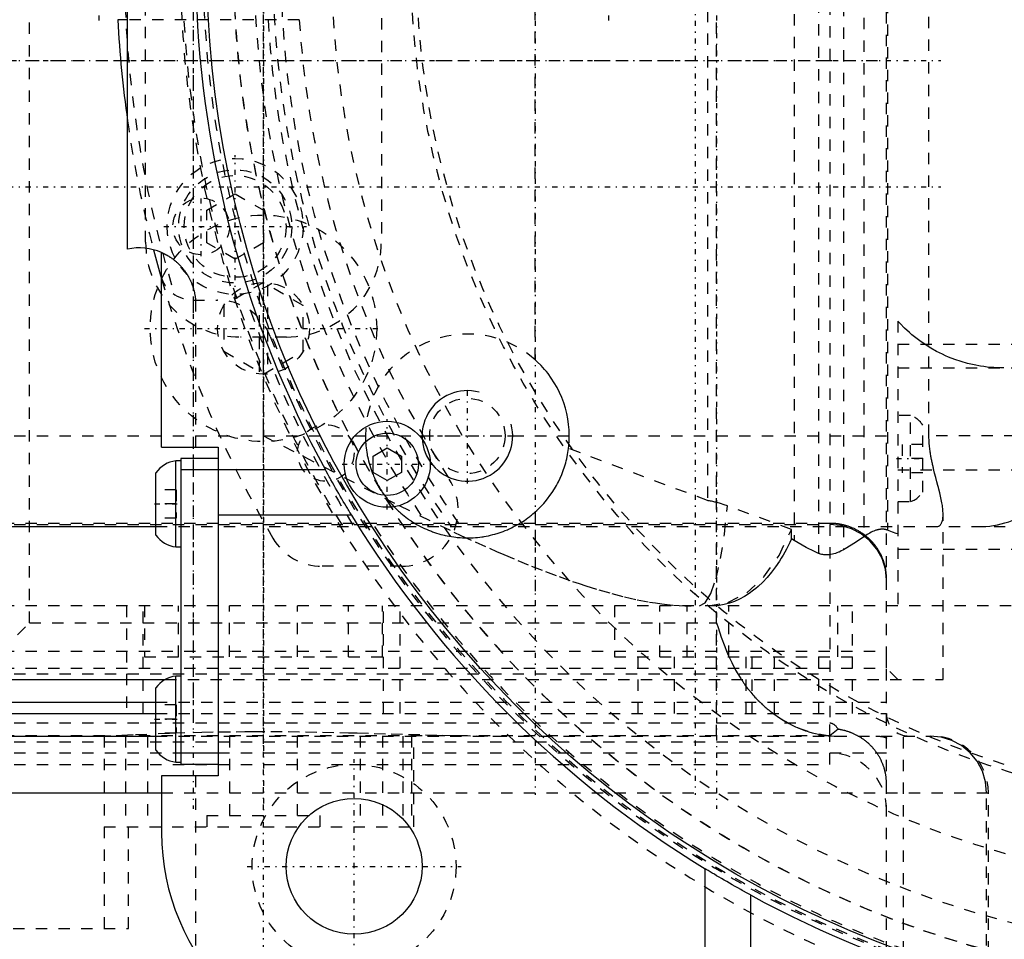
# Model space of a CAD drawing. Extents: x -584 to 223, y -128 to 128.
# Tile 9 of 20: x -110 to -23, y -86 to -5. Entities that reach past the tile are written whole.
import ezdxf

# ---------------------------------------------------------------- set-up
doc = ezdxf.new("R2010")
doc.units = 0
doc.linetypes.add('CENTER', pattern=[1.5, 0.45, -0.5, 0.05, -0.5])
doc.linetypes.add('DASHED', pattern=[2, 1, -1])
for name, color, linetype in [('AM_0', 7, 'CONTINUOUS'), ('AM_10', 7, 'CONTINUOUS'), ('AM_3', 7, 'DASHED'), ('AM_7', 7, 'CENTER')]:
    doc.layers.add(name, color=color, linetype=linetype)

msp = doc.modelspace()

# ---------------------------------------------------------------- linework, layer by layer
at = {"layer": 'AM_0', "color": 7, "linetype": 'CONTINUOUS'}
for p, q in [((-100, -25.5), (-100, 25.5)), ((-100, -5.25), (-100.863, -5.25)), ((-97, -43), (-97, -25.806)), ((-97, -43), (-92, -43)), ((-92, -43), (-92, -72)), ((-78.326, -43.778), (-77.076, -43.057)), ((-77.076, -43.057), (-75.826, -43.778)), ((-95.3, -44.2), (-95.75, -44.2)), ((-95.75, -51.8), (-95.75, -44.2)), ((-92, -44), (-95.3, -44)), ((-95.3, -44), (-95.3, -71)), ((-78.326, -45.222), (-78.326, -43.778)), ((-75.826, -43.778), (-75.826, -45.222)), ((-82.529, -45), (-95.3, -45)), ((-97.5, -50.75), (-97.5, -45.25)), ((-77.076, -45.943), (-78.326, -45.222)), ((-75.826, -45.222), (-77.076, -45.943)), ((-80.218, -49), (-92, -49)), ((-120.861, -50), (-97.506, -50)), ((-95.75, -51.8), (-95.3, -51.8)), ((-95.3, -63.2), (-95.75, -63.2)), ((-95.75, -70.8), (-95.75, -63.2)), ((-148, -63.5), (-96.681, -63.5)), ((-97.5, -69.75), (-97.5, -64.25)), ((-143, -65.5), (-97.507, -65.5)), ((-143, -66.5), (-97.507, -66.5)), ((-147, -68.5), (-97.51, -68.5)), ((-92, -70), (-95.3, -70)), ((-95.75, -70.8), (-95.3, -70.8)), ((-92, -71), (-95.3, -71)), ((-97, -72), (-97, -77)), ((-92, -72), (-97, -72)), ((-152, -73.5), (-97.011, -73.5)), ((-49, -97), (-49, -80.218)), ((-45, -82.529), (-45, -97))]:
    msp.add_line(p, q, dxfattribs=at)
for points in [[(-80.218, -49, 0), (-80.268, -48.918, 0), (-80.371, -48.749, 0), (-80.477, -48.574, 0), (-80.532, -48.484, 0), (-80.588, -48.39, 0), (-80.704, -48.195, 0), (-80.826, -47.991, 0), (-80.952, -47.778, 0), (-81.082, -47.557, 0), (-81.215, -47.329, 0), (-81.283, -47.213, 0), (-81.351, -47.095, 0), (-81.489, -46.856, 0), (-81.629, -46.613, 0), (-81.769, -46.366, 0), (-81.91, -46.117, 0), (-82.05, -45.867, 0), (-82.12, -45.742, 0), (-82.189, -45.617, 0), (-82.327, -45.368, 0), (-82.462, -45.122, 0), (-82.529, -45, 0)], [(-45, -82.529, 0), (-45.122, -82.462, 0), (-45.368, -82.327, 0), (-45.617, -82.189, 0), (-45.742, -82.12, 0), (-45.867, -82.05, 0), (-46.117, -81.91, 0), (-46.366, -81.769, 0), (-46.613, -81.629, 0), (-46.856, -81.489, 0), (-47.095, -81.351, 0), (-47.213, -81.283, 0), (-47.329, -81.215, 0), (-47.557, -81.082, 0), (-47.778, -80.952, 0), (-47.991, -80.826, 0), (-48.195, -80.704, 0), (-48.39, -80.588, 0), (-48.484, -80.532, 0), (-48.574, -80.477, 0), (-48.749, -80.371, 0), (-48.918, -80.268, 0), (-49, -80.218, 0)]]:
    msp.add_polyline3d(points, dxfattribs=at)
for centre, radius in [((0, 0), 93), ((-77.076, -44.5), 3.8), ((-77.076, -44.5), 2.75), ((-80, -80), 6)]:
    msp.add_circle(centre, radius, dxfattribs=at)
for centre, radius, start, end in [((0, 0), 94, 181.86887, 208.60206), ((0, 0), 101, 182.97959, 188.0693), ((-98.984, -30.396), 5, 66.6178, 101.72048), ((0, 0), 101, 194.65938, 196.17897), ((-95.451, -46.682), 2.5, 96.87404, 145.05347), ((0, 0), 94, 211.41792, 238.58208), ((-95.451, -49.318), 2.5, 214.94653, 263.12596), ((-95.451, -65.682), 2.5, 96.87404, 145.05347), ((-95.451, -68.318), 2.5, 214.94653, 263.12596), ((-77, -77), 20, 180, 270), ((0, 0), 94, 241.39794, 268.13113)]:
    msp.add_arc(centre, radius, start, end, dxfattribs=at)
at = {"layer": 'AM_10', "color": 7, "linetype": 'CONTINUOUS'}
msp.add_arc((-70, -42), 4, 75, 15, dxfattribs=at)
at = {"layer": 'AM_3', "color": 6, "linetype": 'DASHED'}
for p, q in [((-33, -97.6), (-33, 100.819)), ((-48, -68.5), (-48, 60)), ((-94.2, 59.863), (-94.2, -68.169)), ((-38.988, 52.368), (-38.988, -52.368)), ((-36.8, 52.057), (-36.8, -52.057)), ((-41.161, 51.233), (-41.161, -51.233)), ((-35, 50.906), (-35, -50.906)), ((-108.649, -58.5), (-108.649, 50)), ((-38, 50.179), (-38, -49.717)), ((-32.913, 50.319), (-32.913, -50.319)), ((-29.248, -42), (-29.248, 42)), ((-98.405, -24.885), (-98.405, 24.885)), ((-77.595, 24.885), (-77.595, -24.885)), ((-48.788, 3.534), (-48.788, -47.71)), ((-64, -35.292), (-64, 1.708)), ((-84.838, -5.25), (-100, -5.25)), ((-128.798, -8.85), (-33, -8.85)), ((-93, -22.057), (-90.5, -20.613)), ((-90.5, -20.613), (-88, -22.057)), ((-93, -24.943), (-93, -22.057)), ((-88, -22.057), (-88, -24.943)), ((-90.5, -26.387), (-93, -24.943)), ((-88, -24.943), (-90.5, -26.387)), ((-88, -28.459), (-91.5, -30.479)), ((-88.35, -36.339), (-88.35, -28.661)), ((-84.5, -30.479), (-88, -28.459)), ((-87.65, -28.661), (-87.65, -36.339)), ((-94.207, -30), (-92.072, -30)), ((-94, -30), (-94, -43)), ((-91.5, -30.479), (-91.5, -34.521)), ((-84.5, -34.521), (-84.5, -30.479)), ((-32, -31.856), (-32, -57)), ((-85.975, -33.265), (-90.025, -33.265)), ((-88, -42), (-88, -33.265)), ((-32, -33.887), (-16.785, -33.904)), ((-91.5, -34.521), (-88, -36.541)), ((-88, -36.541), (-84.5, -34.521)), ((-32, -36), (3.424, -36)), ((-30.876, -40.2), (-32, -40.2)), ((-30.876, -47.8), (-30.876, -40.2)), ((-29.8, -46.954), (-29.8, -41.046)), ((-116, -42), (-32, -42)), ((-88, -42), (-76.017, -48.156)), ((-17.602, -42), (-29.248, -42)), ((-48.788, -47.71), (-61.068, -43.105)), ((-29.8, -42.75), (-31.6, -42.75)), ((-31.6, -42.75), (-31.6, -45.25)), ((-29.8, -44), (-31.6, -44)), ((-32, -45), (9.495, -45)), ((-29.8, -45.25), (-31.6, -45.25)), ((-95.7, -46.75), (-97.5, -46.75)), ((-95.7, -46.75), (-95.7, -49.25)), ((-32, -47.8), (-30.876, -47.8)), ((-95.7, -48), (-97.5, -48)), ((-76.017, -48.156), (-71.2, -50.482)), ((-41.394, -50.246), (-47.043, -48.176)), ((-95.7, -49.25), (-97.5, -49.25)), ((-64, -48.708), (-64, -57)), ((-28, -63.5), (-28, -48.936)), ((-38, -49.717), (-124, -49.717)), ((-124, -49.825), (-38, -49.825)), ((-97.506, -50), (68.005, -50)), ((-41.394, -51.096), (-41.394, -50.246)), ((-38, -49.825), (-38, -67.335)), ((-41.161, -51.233), (-41.394, -51.096)), ((-32, -52), (5.229, -52)), ((-75.814, -53.5), (-82.848, -53.5)), ((-8, -57), (-122, -57)), ((-100.081, -57), (-100.081, -66.5)), ((-98.61, -66.5), (-98.61, -57)), ((-98.5, -57), (-98.5, -61.5)), ((-95.5, -61.5), (-95.5, -57)), ((-91, -61.5), (-91, -57)), ((-85, -61.5), (-85, -57)), ((-80.5, -61.5), (-80.5, -57)), ((-77.5, -61.5), (-77.5, -57)), ((-77.39, -66.5), (-77.39, -57)), ((-75.919, -66.5), (-75.919, -57)), ((-57, -57), (-57, -61.5)), ((-53, -61.5), (-53, -57)), ((-50.6, -61.5), (-50.6, -57)), ((-46.906, -61.5), (-46.906, -57)), ((-37.306, -61.5), (-37.306, -57)), ((-36, -66.5), (-36, -57)), ((-111.119, -60.996), (-108.649, -58.5)), ((-108.649, -58.5), (-48, -58.5)), ((-143, -61), (-33, -61)), ((-98.5, -61.5), (-77.5, -61.5)), ((-57, -61.5), (-36, -61.5)), ((-54.938, -61.5), (-54.938, -66.5)), ((-51.713, -66.5), (-51.713, -61.5)), ((-45.393, -66.5), (-45.393, -61.5)), ((-44.855, -66.5), (-44.855, -61.5)), ((-42.882, -66.5), (-42.882, -61.5)), ((-38.957, -66.5), (-38.957, -61.5)), ((-33, -62.5), (-33, -61)), ((-143, -62.5), (-33, -62.5)), ((-32, -63.5), (-33, -62.5)), ((-138, -63), (-38, -63)), ((-96.681, -63.5), (-28, -63.5)), ((-97.507, -65.5), (-33, -65.5)), ((-95.7, -65.75), (-97.5, -65.75)), ((-95.7, -65.75), (-95.7, -68.25)), ((-97.507, -66.5), (-33, -66.5)), ((-124, -67.335), (-38, -67.335)), ((-95.7, -67), (-97.5, -67)), ((-38, -68.478), (-38, -67.335)), ((-38, -68.478), (-124, -68.478)), ((-102.06, -68.5), (-102.06, -85.5)), ((-100.17, -68.5), (-100.17, -76.5)), ((-98.25, -68.5), (-98.25, -76.5)), ((-97.51, -68.5), (-29, -68.5)), ((-95.7, -68.25), (-97.5, -68.25)), ((-91, -68.5), (-91, -75.5)), ((-85, -75.5), (-85, -68.5)), ((-79.471, -68.5), (-79.471, -76.5)), ((-77.493, -68.5), (-77.493, -76.5)), ((-75.701, -68.5), (-75.701, -76.5)), ((-74.919, -68.5), (-74.919, -76.5)), ((-74.734, -76.5), (-74.734, -68.5)), ((-37.258, -67.902), (-38, -68.478)), ((-38, -71), (-38, -68.478)), ((-31.5, -97.6), (-31.5, -68.5)), ((-138, -69), (-38, -69)), ((-33, -70), (-125.706, -70)), ((-138, -71), (-38, -71)), ((-94, -72), (-94, -87.536)), ((-97.011, -73.5), (-24, -73.5)), ((-24.156, -89), (-24.156, -73.5)), ((-24, -97.6), (-24, -73.5)), ((-93, -75.5), (-93, -76.5)), ((-93, -75.5), (-83, -75.5)), ((-83, -76.5), (-83, -75.5)), ((-102.06, -76.5), (-74.734, -76.5)), ((-99.909, -85.5), (-99.909, -76.5)), ((-152.088, -85.5), (-99.909, -85.5))]:
    msp.add_line(p, q, dxfattribs=at)
for points in [[(-49.517, -57), (-49.002, -56.727), (-48.505, -55.918), (-48.045, -54.602), (-47.638, -52.828), (-47.3, -50.66), (-47.043, -48.176)], [(-48.711, -57), (-46.99, -56.708), (-45.337, -55.842), (-43.814, -54.437), (-42.483, -52.547), (-41.394, -50.246)], [(-33, -54.701), (-33.096, -53.749), (-33.381, -52.835), (-33.843, -51.992), (-34.464, -51.253), (-35.222, -50.647), (-36.087, -50.196), (-37.025, -49.919), (-38, -49.825)], [(-24.156, -73.5), (-24.252, -72.525), (-24.536, -71.587), (-24.997, -70.722), (-25.617, -69.964), (-26.373, -69.343), (-27.235, -68.881), (-28.171, -68.596), (-29.144, -68.5)]]:
    msp.add_lwpolyline(points, dxfattribs=at)
for points in [[(-97, -25.806, 0), (-97, -25.806, 0), (-96.999, -25.807, 0), (-96.996, -25.808, 0), (-96.994, -25.809, 0), (-96.992, -25.81, 0), (-96.987, -25.812, 0), (-96.98, -25.815, 0), (-96.972, -25.819, 0), (-96.963, -25.823, 0), (-96.952, -25.827, 0), (-96.946, -25.83, 0), (-96.94, -25.833, 0), (-96.927, -25.839, 0), (-96.912, -25.845, 0), (-96.896, -25.853, 0), (-96.879, -25.861, 0), (-96.86, -25.869, 0), (-96.85, -25.874, 0), (-96.84, -25.879, 0), (-96.819, -25.889, 0), (-96.797, -25.9, 0), (-96.785, -25.905, 0), (-96.773, -25.911, 0), (-96.749, -25.923, 0), (-96.723, -25.937, 0), (-96.709, -25.943, 0), (-96.696, -25.95, 0), (-96.667, -25.965, 0), (-96.638, -25.98, 0), (-96.608, -25.997, 0), (-96.576, -26.014, 0), (-96.544, -26.032, 0), (-96.528, -26.041, 0), (-96.511, -26.05, 0), (-96.477, -26.07, 0), (-96.442, -26.09, 0), (-96.406, -26.112, 0), (-96.369, -26.134, 0), (-96.332, -26.157, 0), (-96.313, -26.169, 0), (-96.294, -26.181, 0), (-96.256, -26.206, 0), (-96.217, -26.231, 0), (-96.177, -26.258, 0), (-96.137, -26.285, 0), (-96.097, -26.314, 0), (-96.077, -26.328, 0), (-96.057, -26.343, 0), (-96.016, -26.372, 0), (-95.975, -26.403, 0), (-95.933, -26.434, 0), (-95.892, -26.467, 0), (-95.85, -26.5, 0), (-95.829, -26.517, 0), (-95.808, -26.534, 0), (-95.765, -26.57, 0), (-95.721, -26.607, 0), (-95.677, -26.646, 0), (-95.633, -26.685, 0), (-95.588, -26.726, 0), (-95.566, -26.747, 0), (-95.544, -26.768, 0), (-95.499, -26.811, 0), (-95.454, -26.855, 0), (-95.432, -26.877, 0), (-95.41, -26.9, 0), (-95.365, -26.946, 0), (-95.322, -26.992, 0), (-95.3, -27.016, 0), (-95.278, -27.04, 0), (-95.235, -27.087, 0), (-95.193, -27.136, 0), (-95.152, -27.185, 0), (-95.111, -27.234, 0), (-95.071, -27.284, 0), (-95.051, -27.308, 0), (-95.032, -27.333, 0), (-94.994, -27.383, 0), (-94.957, -27.432, 0), (-94.921, -27.482, 0), (-94.886, -27.532, 0), (-94.85, -27.583, 0), (-94.833, -27.609, 0), (-94.815, -27.635, 0), (-94.781, -27.688, 0), (-94.747, -27.741, 0), (-94.714, -27.795, 0), (-94.681, -27.85, 0), (-94.648, -27.906, 0), (-94.632, -27.934, 0), (-94.617, -27.962, 0), (-94.585, -28.019, 0), (-94.555, -28.076, 0), (-94.525, -28.134, 0), (-94.496, -28.193, 0), (-94.467, -28.252, 0), (-94.453, -28.282, 0), (-94.439, -28.312, 0), (-94.412, -28.372, 0), (-94.386, -28.433, 0), (-94.36, -28.494, 0), (-94.335, -28.556, 0), (-94.311, -28.618, 0), (-94.299, -28.649, 0), (-94.288, -28.68, 0), (-94.265, -28.743, 0), (-94.244, -28.806, 0), (-94.233, -28.838, 0), (-94.223, -28.869, 0), (-94.203, -28.933, 0), (-94.184, -28.997, 0), (-94.175, -29.029, 0), (-94.166, -29.061, 0), (-94.148, -29.125, 0), (-94.132, -29.19, 0), (-94.116, -29.255, 0), (-94.102, -29.319, 0), (-94.088, -29.384, 0), (-94.081, -29.417, 0), (-94.075, -29.449, 0), (-94.063, -29.514, 0), (-94.051, -29.579, 0), (-94.041, -29.644, 0), (-94.032, -29.709, 0), (-94.023, -29.774, 0), (-94.019, -29.806, 0), (-94.015, -29.839, 0), (-94.009, -29.903, 0), (-94.003, -29.968, 0), (-94, -30, 0)], [(-22.636, -36, 0), (-22.931, -35.997, 0), (-23.52, -35.969, 0), (-24.107, -35.915, 0), (-24.399, -35.878, 0), (-24.691, -35.834, 0), (-25.27, -35.726, 0), (-25.843, -35.591, 0), (-26.409, -35.43, 0), (-26.966, -35.243, 0), (-27.514, -35.031, 0), (-27.783, -34.915, 0), (-28.05, -34.793, 0), (-28.574, -34.531, 0), (-29.085, -34.246, 0), (-29.581, -33.937, 0), (-30.061, -33.605, 0), (-30.525, -33.252, 0), (-30.75, -33.068, 0), (-30.971, -32.878, 0), (-31.397, -32.484, 0), (-31.804, -32.07, 0), (-32, -31.856, 0)], [(-61.068, -43.105, 0), (-61.042, -42.867, 0), (-61.009, -42.393, 0), (-61, -41.925, 0), (-61.005, -41.691, 0), (-61.016, -41.456, 0), (-61.058, -40.98, 0), (-61.125, -40.502, 0), (-61.219, -40.025, 0), (-61.34, -39.55, 0), (-61.487, -39.08, 0), (-61.57, -38.848, 0), (-61.66, -38.618, 0), (-61.858, -38.166, 0), (-62.079, -37.726, 0), (-62.324, -37.301, 0), (-62.59, -36.892, 0), (-62.875, -36.501, 0), (-63.025, -36.313, 0), (-63.178, -36.13, 0), (-63.495, -35.78, 0), (-63.826, -35.451, 0), (-64, -35.292, 0)], [(-79, -42, 0), (-78.999, -42.095, 0), (-78.995, -42.286, 0), (-78.987, -42.477, 0), (-78.982, -42.573, 0), (-78.975, -42.669, 0), (-78.959, -42.862, 0), (-78.938, -43.055, 0), (-78.913, -43.247, 0), (-78.884, -43.44, 0), (-78.851, -43.633, 0), (-78.832, -43.729, 0), (-78.813, -43.825, 0), (-78.771, -44.017, 0), (-78.725, -44.207, 0), (-78.675, -44.397, 0), (-78.62, -44.586, 0), (-78.562, -44.774, 0), (-78.531, -44.867, 0), (-78.499, -44.96, 0), (-78.433, -45.144, 0), (-78.362, -45.327, 0), (-78.326, -45.418, 0), (-78.288, -45.508, 0), (-78.21, -45.688, 0), (-78.128, -45.865, 0), (-78.086, -45.953, 0), (-78.042, -46.04, 0), (-77.953, -46.212, 0), (-77.861, -46.383, 0), (-77.765, -46.551, 0), (-77.666, -46.716, 0), (-77.563, -46.878, 0), (-77.511, -46.958, 0), (-77.458, -47.038, 0), (-77.35, -47.194, 0), (-77.239, -47.348, 0), (-77.125, -47.498, 0), (-77.009, -47.645, 0), (-76.891, -47.789, 0), (-76.831, -47.86, 0), (-76.77, -47.93, 0), (-76.648, -48.067, 0), (-76.523, -48.201, 0), (-76.397, -48.331, 0), (-76.269, -48.458, 0), (-76.137, -48.583, 0), (-76.07, -48.645, 0), (-76.002, -48.706, 0), (-75.864, -48.828, 0), (-75.722, -48.947, 0), (-75.577, -49.064, 0), (-75.429, -49.178, 0), (-75.278, -49.29, 0), (-75.202, -49.345, 0), (-75.124, -49.399, 0), (-74.968, -49.505, 0), (-74.808, -49.608, 0), (-74.646, -49.708, 0), (-74.481, -49.805, 0), (-74.314, -49.899, 0), (-74.229, -49.944, 0), (-74.144, -49.989, 0), (-73.972, -50.076, 0), (-73.798, -50.159, 0), (-73.71, -50.2, 0), (-73.622, -50.239, 0), (-73.444, -50.315, 0), (-73.264, -50.387, 0), (-73.173, -50.422, 0), (-73.082, -50.456, 0), (-72.898, -50.52, 0), (-72.714, -50.581, 0), (-72.527, -50.638, 0), (-72.34, -50.691, 0), (-72.151, -50.739, 0), (-72.057, -50.762, 0), (-71.962, -50.784, 0), (-71.771, -50.824, 0), (-71.58, -50.86, 0), (-71.389, -50.892, 0), (-71.197, -50.92, 0), (-71.005, -50.944, 0), (-70.909, -50.954, 0), (-70.813, -50.963, 0), (-70.622, -50.979, 0), (-70.43, -50.99, 0), (-70.239, -50.997, 0), (-70.049, -51, 0), (-69.859, -50.999, 0), (-69.764, -50.997, 0), (-69.668, -50.994, 0), (-69.477, -50.985, 0), (-69.285, -50.972, 0), (-69.094, -50.954, 0), (-68.902, -50.933, 0), (-68.71, -50.907, 0), (-68.614, -50.893, 0), (-68.518, -50.877, 0), (-68.327, -50.843, 0), (-68.136, -50.805, 0), (-67.946, -50.763, 0), (-67.757, -50.716, 0), (-67.569, -50.666, 0), (-67.476, -50.639, 0), (-67.382, -50.611, 0), (-67.197, -50.552, 0), (-67.012, -50.49, 0), (-66.921, -50.457, 0), (-66.83, -50.423, 0), (-66.649, -50.353, 0), (-66.47, -50.279, 0), (-66.381, -50.24, 0), (-66.293, -50.201, 0), (-66.117, -50.119, 0), (-65.944, -50.034, 0), (-65.773, -49.946, 0), (-65.605, -49.854, 0), (-65.439, -49.759, 0), (-65.357, -49.71, 0), (-65.275, -49.66, 0), (-65.114, -49.558, 0), (-64.956, -49.454, 0), (-64.801, -49.346, 0), (-64.648, -49.236, 0), (-64.499, -49.123, 0), (-64.425, -49.065, 0), (-64.352, -49.007, 0), (-64.209, -48.889, 0), (-64.069, -48.769, 0), (-64, -48.708, 0)], [(-28, -48.936, 0), (-28.001, -48.836, 0), (-28.012, -48.624, 0), (-28.034, -48.396, 0), (-28.048, -48.276, 0), (-28.066, -48.152, 0), (-28.108, -47.893, 0), (-28.16, -47.619, 0), (-28.222, -47.331, 0), (-28.292, -47.029, 0), (-28.37, -46.714, 0), (-28.412, -46.55, 0), (-28.456, -46.383, 0), (-28.547, -46.039, 0), (-28.642, -45.677, 0), (-28.748, -45.272, 0), (-28.814, -45.012, 0), (-28.833, -44.935, 0), (-28.852, -44.857, 0), (-28.862, -44.817, 0), (-28.872, -44.777, 0), (-28.891, -44.695, 0), (-28.91, -44.613, 0), (-28.929, -44.529, 0), (-28.948, -44.444, 0), (-28.967, -44.358, 0), (-28.977, -44.314, 0), (-28.986, -44.27, 0), (-29.005, -44.181, 0), (-29.023, -44.091, 0), (-29.032, -44.045, 0), (-29.041, -43.999, 0), (-29.059, -43.906, 0), (-29.076, -43.812, 0), (-29.085, -43.765, 0), (-29.093, -43.717, 0), (-29.109, -43.62, 0), (-29.125, -43.521, 0), (-29.141, -43.418, 0), (-29.156, -43.309, 0), (-29.171, -43.197, 0), (-29.178, -43.139, 0), (-29.185, -43.08, 0), (-29.198, -42.96, 0), (-29.21, -42.837, 0), (-29.22, -42.711, 0), (-29.229, -42.584, 0), (-29.236, -42.454, 0), (-29.24, -42.389, 0), (-29.242, -42.324, 0), (-29.246, -42.194, 0), (-29.248, -42.064, 0), (-29.248, -42, 0)], [(-64, -48.708, 0), (-63.87, -48.59, 0), (-63.618, -48.346, 0), (-63.375, -48.092, 0), (-63.257, -47.961, 0), (-63.142, -47.828, 0), (-62.918, -47.554, 0), (-62.705, -47.271, 0), (-62.503, -46.98, 0), (-62.312, -46.679, 0), (-62.132, -46.37, 0), (-62.047, -46.213, 0), (-61.965, -46.054, 0), (-61.809, -45.73, 0), (-61.666, -45.399, 0), (-61.536, -45.06, 0), (-61.419, -44.716, 0), (-61.316, -44.365, 0), (-61.27, -44.189, 0), (-61.227, -44.01, 0), (-61.153, -43.651, 0), (-61.093, -43.288, 0), (-61.068, -43.105, 0)], [(-47.043, -48.176, 0), (-47.323, -48.075, 0), (-47.656, -47.967, 0), (-47.752, -47.939, 0), (-47.849, -47.911, 0), (-47.897, -47.898, 0), (-47.946, -47.885, 0), (-48.043, -47.86, 0), (-48.141, -47.836, 0), (-48.239, -47.813, 0), (-48.338, -47.791, 0), (-48.437, -47.771, 0), (-48.487, -47.761, 0), (-48.537, -47.752, 0), (-48.637, -47.734, 0), (-48.738, -47.718, 0), (-48.788, -47.71, 0)], [(-24.741, -50, 0), (-24.569, -49.998, 0), (-24.227, -49.983, 0), (-23.886, -49.953, 0), (-23.715, -49.932, 0), (-23.546, -49.908, 0), (-23.207, -49.848, 0), (-22.872, -49.773, 0), (-22.54, -49.683, 0), (-22.211, -49.58, 0), (-21.888, -49.461, 0), (-21.728, -49.397, 0), (-21.569, -49.329, 0), (-21.255, -49.183, 0), (-20.949, -49.023, 0), (-20.649, -48.85, 0), (-20.357, -48.665, 0), (-20.074, -48.467, 0), (-19.935, -48.363, 0), (-19.798, -48.256, 0), (-19.531, -48.034, 0), (-19.274, -47.799, 0), (-19.149, -47.678, 0)], [(-28.566, -50, 0), (-28.534, -49.999, 0), (-28.474, -49.991, 0), (-28.417, -49.976, 0), (-28.391, -49.965, 0), (-28.365, -49.953, 0), (-28.316, -49.924, 0), (-28.27, -49.888, 0), (-28.229, -49.845, 0), (-28.191, -49.797, 0), (-28.157, -49.743, 0), (-28.141, -49.714, 0), (-28.127, -49.684, 0), (-28.099, -49.619, 0), (-28.075, -49.548, 0), (-28.054, -49.471, 0), (-28.036, -49.387, 0), (-28.022, -49.297, 0), (-28.016, -49.25, 0), (-28.011, -49.202, 0), (-28.004, -49.1, 0), (-28, -48.992, 0), (-28, -48.936, 0)], [(-33, -54.596, 0), (-33, -54.563, 0), (-33.001, -54.495, 0), (-33.003, -54.426, 0), (-33.004, -54.392, 0), (-33.006, -54.357, 0), (-33.01, -54.287, 0), (-33.015, -54.217, 0), (-33.021, -54.146, 0), (-33.029, -54.075, 0), (-33.037, -54.003, 0), (-33.042, -53.967, 0), (-33.047, -53.932, 0), (-33.057, -53.86, 0), (-33.069, -53.788, 0), (-33.082, -53.716, 0), (-33.096, -53.645, 0), (-33.111, -53.573, 0), (-33.119, -53.538, 0), (-33.127, -53.502, 0), (-33.145, -53.431, 0), (-33.163, -53.361, 0), (-33.172, -53.326, 0), (-33.182, -53.291, 0), (-33.202, -53.222, 0), (-33.224, -53.154, 0), (-33.235, -53.12, 0), (-33.246, -53.086, 0), (-33.269, -53.019, 0), (-33.292, -52.953, 0), (-33.317, -52.888, 0), (-33.342, -52.824, 0), (-33.367, -52.761, 0), (-33.38, -52.73, 0), (-33.394, -52.699, 0), (-33.421, -52.636, 0), (-33.45, -52.574, 0), (-33.48, -52.511, 0), (-33.511, -52.448, 0), (-33.543, -52.385, 0), (-33.56, -52.353, 0), (-33.577, -52.322, 0), (-33.611, -52.259, 0), (-33.647, -52.196, 0), (-33.684, -52.133, 0), (-33.722, -52.071, 0), (-33.761, -52.009, 0), (-33.781, -51.978, 0), (-33.801, -51.947, 0), (-33.842, -51.886, 0), (-33.884, -51.826, 0), (-33.927, -51.766, 0), (-33.971, -51.707, 0), (-34.015, -51.649, 0), (-34.038, -51.62, 0), (-34.06, -51.592, 0), (-34.106, -51.535, 0), (-34.153, -51.48, 0), (-34.2, -51.426, 0), (-34.247, -51.372, 0), (-34.295, -51.32, 0), (-34.319, -51.294, 0), (-34.343, -51.269, 0), (-34.391, -51.219, 0), (-34.44, -51.171, 0), (-34.464, -51.147, 0), (-34.488, -51.123, 0), (-34.538, -51.076, 0), (-34.589, -51.029, 0), (-34.615, -51.005, 0), (-34.642, -50.982, 0), (-34.695, -50.935, 0), (-34.75, -50.889, 0), (-34.805, -50.843, 0), (-34.862, -50.798, 0), (-34.92, -50.753, 0), (-34.949, -50.731, 0), (-34.979, -50.709, 0), (-35.038, -50.666, 0), (-35.099, -50.623, 0), (-35.16, -50.581, 0), (-35.222, -50.54, 0), (-35.284, -50.5, 0), (-35.315, -50.48, 0), (-35.347, -50.461, 0), (-35.411, -50.423, 0), (-35.474, -50.386, 0), (-35.539, -50.349, 0), (-35.603, -50.314, 0), (-35.668, -50.281, 0), (-35.7, -50.264, 0), (-35.733, -50.248, 0), (-35.797, -50.216, 0), (-35.862, -50.186, 0), (-35.926, -50.157, 0), (-35.991, -50.129, 0), (-36.054, -50.102, 0), (-36.086, -50.089, 0), (-36.118, -50.076, 0), (-36.183, -50.051, 0), (-36.248, -50.027, 0), (-36.315, -50.003, 0), (-36.383, -49.98, 0), (-36.451, -49.957, 0), (-36.486, -49.946, 0), (-36.521, -49.936, 0), (-36.591, -49.915, 0), (-36.662, -49.895, 0), (-36.698, -49.886, 0), (-36.733, -49.876, 0), (-36.806, -49.859, 0), (-36.878, -49.842, 0), (-36.915, -49.834, 0), (-36.951, -49.826, 0), (-37.024, -49.811, 0), (-37.098, -49.797, 0), (-37.171, -49.785, 0), (-37.245, -49.773, 0), (-37.319, -49.763, 0), (-37.355, -49.758, 0), (-37.392, -49.754, 0), (-37.465, -49.745, 0), (-37.538, -49.738, 0), (-37.611, -49.732, 0), (-37.683, -49.727, 0), (-37.755, -49.723, 0), (-37.79, -49.722, 0), (-37.826, -49.72, 0), (-37.896, -49.718, 0), (-37.966, -49.717, 0), (-38, -49.717, 0)], [(-32.913, -50.319, 0), (-32.921, -50.316, 0), (-32.937, -50.31, 0), (-32.953, -50.304, 0), (-32.961, -50.302, 0), (-32.969, -50.299, 0), (-32.985, -50.293, 0), (-33.002, -50.288, 0), (-33.019, -50.283, 0), (-33.035, -50.279, 0), (-33.052, -50.274, 0), (-33.061, -50.272, 0), (-33.069, -50.27, 0), (-33.086, -50.266, 0), (-33.103, -50.262, 0), (-33.121, -50.259, 0), (-33.138, -50.256, 0), (-33.156, -50.253, 0), (-33.165, -50.251, 0), (-33.174, -50.25, 0), (-33.192, -50.247, 0), (-33.21, -50.245, 0), (-33.219, -50.244, 0), (-33.228, -50.243, 0), (-33.246, -50.241, 0), (-33.264, -50.24, 0), (-33.273, -50.239, 0), (-33.283, -50.238, 0), (-33.301, -50.237, 0), (-33.32, -50.236, 0), (-33.339, -50.236, 0), (-33.358, -50.235, 0), (-33.377, -50.235, 0), (-33.387, -50.235, 0), (-33.396, -50.236, 0), (-33.415, -50.236, 0), (-33.435, -50.237, 0), (-33.455, -50.238, 0), (-33.474, -50.239, 0), (-33.494, -50.24, 0), (-33.504, -50.241, 0), (-33.514, -50.242, 0), (-33.534, -50.244, 0), (-33.553, -50.246, 0), (-33.573, -50.249, 0), (-33.593, -50.252, 0), (-33.613, -50.255, 0), (-33.623, -50.256, 0), (-33.633, -50.258, 0), (-33.653, -50.261, 0), (-33.673, -50.265, 0), (-33.693, -50.269, 0), (-33.713, -50.273, 0), (-33.734, -50.277, 0), (-33.744, -50.28, 0), (-33.754, -50.282, 0), (-33.774, -50.287, 0), (-33.794, -50.292, 0), (-33.814, -50.297, 0), (-33.835, -50.303, 0), (-33.855, -50.308, 0), (-33.865, -50.311, 0), (-33.875, -50.314, 0), (-33.896, -50.32, 0), (-33.916, -50.327, 0), (-33.926, -50.33, 0), (-33.987, -50.35, 0), (-34.11, -50.397, 0), (-34.233, -50.45, 0), (-34.354, -50.508, 0), (-34.475, -50.572, 0), (-34.595, -50.64, 0), (-34.654, -50.676, 0), (-34.713, -50.712, 0), (-34.829, -50.788, 0), (-34.944, -50.866, 0), (-35, -50.906, 0)], [(-32, -50.657, 0), (-32.153, -50.604, 0), (-32.459, -50.493, 0), (-32.762, -50.378, 0), (-32.913, -50.319, 0)], [(-71.2, -50.482, 0), (-70.565, -50.778, 0), (-69.3, -51.358, 0), (-68.042, -51.92, 0), (-67.417, -52.195, 0), (-66.793, -52.464, 0), (-65.554, -52.987, 0), (-64.327, -53.489, 0), (-63.11, -53.965, 0), (-61.907, -54.416, 0), (-60.718, -54.839, 0), (-60.129, -55.039, 0), (-59.543, -55.232, 0), (-58.384, -55.592, 0), (-57.24, -55.918, 0), (-56.114, -56.206, 0), (-55.006, -56.456, 0), (-53.915, -56.662, 0), (-53.377, -56.749, 0), (-52.844, -56.823, 0), (-51.792, -56.935, 0), (-50.759, -56.993, 0), (-50.251, -57, 0)], [(-41.394, -51.096, 0), (-41.537, -51.404, 0), (-41.83, -51.992, 0), (-42.131, -52.535, 0), (-42.284, -52.792, 0), (-42.445, -53.048, 0), (-42.785, -53.551, 0), (-43.147, -54.033, 0), (-43.528, -54.487, 0), (-43.921, -54.906, 0), (-44.322, -55.286, 0), (-44.524, -55.459, 0), (-44.725, -55.621, 0), (-45.122, -55.912, 0), (-45.534, -56.173, 0), (-45.966, -56.406, 0), (-46.412, -56.604, 0), (-46.867, -56.763, 0), (-47.096, -56.828, 0), (-47.325, -56.882, 0), (-47.778, -56.959, 0), (-48.221, -56.996, 0), (-48.437, -57, 0)], [(-38.988, -52.368, 0), (-39.355, -52.199, 0), (-40.08, -51.84, 0), (-40.796, -51.449, 0), (-41.161, -51.233, 0)], [(-35, -50.906, 0), (-35.281, -51.104, 0), (-35.868, -51.494, 0), (-36.484, -51.873, 0), (-36.8, -52.057, 0)], [(-36.8, -52.057, 0), (-36.862, -52.092, 0), (-36.988, -52.158, 0), (-37.115, -52.218, 0), (-37.18, -52.247, 0), (-37.244, -52.274, 0), (-37.374, -52.324, 0), (-37.505, -52.369, 0), (-37.637, -52.407, 0), (-37.769, -52.439, 0), (-37.899, -52.465, 0), (-37.964, -52.475, 0), (-38.028, -52.484, 0), (-38.154, -52.496, 0), (-38.278, -52.501, 0), (-38.4, -52.499, 0), (-38.518, -52.491, 0), (-38.631, -52.475, 0), (-38.686, -52.465, 0), (-38.739, -52.453, 0), (-38.842, -52.424, 0), (-38.941, -52.388, 0), (-38.988, -52.368, 0)], [(-48, -58.5, 0), (-47.865, -58.91, 0), (-47.58, -59.755, 0), (-47.275, -60.592, 0), (-47.112, -61, 0)], [(-47.112, -61, 0), (-46.968, -61.342, 0), (-46.658, -62.016, 0), (-46.313, -62.678, 0), (-46.128, -63, 0)], [(-46.128, -63, 0), (-46.077, -63.085, 0), (-45.975, -63.252, 0), (-45.87, -63.418, 0), (-45.816, -63.5, 0)], [(-45.816, -63.5, 0), (-45.775, -63.562, 0), (-45.693, -63.685, 0), (-45.608, -63.807, 0), (-45.566, -63.868, 0), (-45.522, -63.928, 0), (-45.435, -64.049, 0), (-45.346, -64.168, 0), (-45.256, -64.285, 0), (-45.166, -64.401, 0), (-45.074, -64.515, 0), (-45.028, -64.571, 0), (-44.982, -64.626, 0), (-44.889, -64.736, 0), (-44.796, -64.844, 0), (-44.702, -64.95, 0), (-44.607, -65.054, 0), (-44.512, -65.157, 0), (-44.464, -65.207, 0), (-44.416, -65.257, 0), (-44.319, -65.356, 0), (-44.222, -65.453, 0), (-44.173, -65.501, 0)], [(-44.173, -65.501, 0), (-44.131, -65.542, 0), (-44.047, -65.623, 0), (-43.962, -65.703, 0), (-43.919, -65.742, 0), (-43.876, -65.781, 0), (-43.791, -65.858, 0), (-43.705, -65.934, 0), (-43.619, -66.008, 0), (-43.532, -66.082, 0), (-43.445, -66.154, 0), (-43.402, -66.189, 0), (-43.358, -66.224, 0), (-43.271, -66.294, 0), (-43.184, -66.362, 0), (-43.096, -66.43, 0), (-43.008, -66.496, 0), (-42.92, -66.561, 0), (-42.875, -66.593, 0), (-42.831, -66.624, 0), (-42.743, -66.687, 0), (-42.654, -66.748, 0), (-42.609, -66.779, 0)], [(-42.609, -66.779, 0), (-42.467, -66.873, 0), (-42.181, -67.055, 0), (-41.893, -67.225, 0), (-41.749, -67.306, 0), (-41.604, -67.385, 0), (-41.312, -67.534, 0), (-41.02, -67.673, 0), (-40.727, -67.801, 0), (-40.433, -67.918, 0), (-40.14, -68.025, 0), (-39.993, -68.075, 0), (-39.847, -68.121, 0), (-39.556, -68.206, 0), (-39.269, -68.28, 0), (-38.986, -68.343, 0), (-38.706, -68.395, 0), (-38.43, -68.437, 0), (-38.294, -68.454, 0), (-38.159, -68.468, 0), (-37.892, -68.488, 0), (-37.631, -68.499, 0), (-37.502, -68.5, 0)], [(-38, -67.335, 0), (-37.997, -67.335, 0), (-37.99, -67.335, 0), (-37.983, -67.335, 0), (-37.979, -67.335, 0), (-37.976, -67.335, 0), (-37.969, -67.336, 0), (-37.962, -67.336, 0), (-37.955, -67.337, 0), (-37.948, -67.338, 0), (-37.941, -67.338, 0), (-37.938, -67.339, 0), (-37.934, -67.339, 0), (-37.928, -67.34, 0), (-37.921, -67.341, 0), (-37.914, -67.342, 0), (-37.907, -67.344, 0), (-37.9, -67.345, 0), (-37.897, -67.346, 0), (-37.893, -67.347, 0), (-37.886, -67.348, 0), (-37.879, -67.35, 0), (-37.876, -67.351, 0), (-37.872, -67.351, 0), (-37.865, -67.353, 0), (-37.859, -67.355, 0), (-37.855, -67.356, 0), (-37.852, -67.357, 0), (-37.845, -67.359, 0), (-37.838, -67.362, 0), (-37.831, -67.364, 0), (-37.824, -67.366, 0), (-37.817, -67.369, 0), (-37.814, -67.37, 0), (-37.81, -67.372, 0), (-37.803, -67.374, 0), (-37.797, -67.377, 0), (-37.79, -67.38, 0), (-37.783, -67.383, 0), (-37.776, -67.386, 0), (-37.772, -67.388, 0), (-37.769, -67.389, 0), (-37.762, -67.393, 0), (-37.755, -67.396, 0), (-37.731, -67.409, 0), (-37.69, -67.433, 0), (-37.648, -67.461, 0), (-37.628, -67.477, 0), (-37.607, -67.493, 0), (-37.566, -67.528, 0), (-37.525, -67.566, 0), (-37.483, -67.608, 0), (-37.442, -67.654, 0), (-37.401, -67.703, 0), (-37.381, -67.729, 0), (-37.36, -67.755, 0), (-37.319, -67.811, 0), (-37.278, -67.871, 0), (-37.258, -67.902, 0)], [(-104.098, -68.5, 0), (-102.501, -68.48, 0), (-99.306, -68.362, 0), (-95.948, -68.219, 0), (-94.2, -68.169, 0)], [(-94.2, -68.169, 0), (-93.44, -68.154, 0), (-91.919, -68.128, 0), (-90.399, -68.111, 0), (-89.639, -68.105, 0), (-88.878, -68.101, 0), (-87.353, -68.101, 0), (-85.826, -68.109, 0), (-84.301, -68.125, 0), (-82.779, -68.149, 0), (-81.259, -68.18, 0), (-80.5, -68.198, 0), (-79.742, -68.217, 0), (-78.226, -68.258, 0), (-76.714, -68.301, 0), (-75.206, -68.345, 0), (-73.705, -68.388, 0), (-72.211, -68.427, 0), (-71.465, -68.444, 0), (-70.72, -68.46, 0), (-69.235, -68.484, 0), (-67.758, -68.498, 0), (-67.024, -68.5, 0)], [(-33, -72.685, 0), (-33, -72.654, 0), (-33.001, -72.59, 0), (-33.003, -72.526, 0), (-33.004, -72.494, 0), (-33.005, -72.462, 0), (-33.009, -72.399, 0), (-33.013, -72.335, 0), (-33.018, -72.271, 0), (-33.024, -72.208, 0), (-33.031, -72.145, 0), (-33.035, -72.113, 0), (-33.039, -72.082, 0), (-33.048, -72.019, 0), (-33.057, -71.956, 0), (-33.068, -71.893, 0), (-33.079, -71.83, 0), (-33.091, -71.768, 0), (-33.097, -71.736, 0), (-33.104, -71.705, 0), (-33.117, -71.643, 0), (-33.132, -71.581, 0), (-33.14, -71.55, 0), (-33.147, -71.519, 0), (-33.164, -71.458, 0), (-33.181, -71.396, 0), (-33.19, -71.366, 0), (-33.199, -71.335, 0), (-33.217, -71.274, 0), (-33.237, -71.213, 0), (-33.257, -71.153, 0), (-33.279, -71.093, 0), (-33.301, -71.033, 0), (-33.312, -71.003, 0), (-33.324, -70.973, 0), (-33.347, -70.913, 0), (-33.372, -70.854, 0), (-33.397, -70.795, 0), (-33.424, -70.737, 0), (-33.451, -70.678, 0), (-33.464, -70.649, 0), (-33.478, -70.621, 0), (-33.507, -70.563, 0), (-33.536, -70.506, 0), (-33.566, -70.449, 0), (-33.597, -70.393, 0), (-33.629, -70.337, 0), (-33.645, -70.309, 0), (-33.661, -70.282, 0), (-33.694, -70.227, 0), (-33.728, -70.172, 0), (-33.762, -70.118, 0), (-33.797, -70.064, 0), (-33.833, -70.011, 0), (-33.852, -69.985, 0), (-33.87, -69.958, 0), (-33.908, -69.906, 0), (-33.946, -69.854, 0), (-33.984, -69.803, 0), (-34.024, -69.752, 0), (-34.064, -69.702, 0), (-34.085, -69.677, 0), (-34.105, -69.652, 0), (-34.147, -69.603, 0), (-34.189, -69.554, 0), (-34.21, -69.53, 0), (-34.232, -69.506, 0), (-34.276, -69.458, 0), (-34.32, -69.411, 0), (-34.342, -69.387, 0), (-34.365, -69.364, 0), (-34.41, -69.318, 0), (-34.457, -69.272, 0), (-34.503, -69.227, 0), (-34.551, -69.183, 0), (-34.599, -69.139, 0), (-34.623, -69.118, 0), (-34.648, -69.096, 0), (-34.697, -69.054, 0), (-34.747, -69.012, 0), (-34.797, -68.971, 0), (-34.848, -68.931, 0), (-34.899, -68.891, 0), (-34.925, -68.871, 0), (-34.951, -68.852, 0), (-35.003, -68.813, 0), (-35.056, -68.775, 0), (-35.109, -68.738, 0), (-35.163, -68.702, 0), (-35.218, -68.666, 0), (-35.245, -68.649, 0), (-35.273, -68.631, 0), (-35.328, -68.597, 0), (-35.384, -68.563, 0), (-35.44, -68.53, 0), (-35.497, -68.498, 0), (-35.554, -68.466, 0), (-35.583, -68.451, 0), (-35.611, -68.436, 0), (-35.669, -68.406, 0), (-35.728, -68.376, 0), (-35.787, -68.348, 0), (-35.846, -68.32, 0), (-35.906, -68.293, 0), (-35.936, -68.28, 0), (-35.966, -68.267, 0), (-36.026, -68.241, 0), (-36.087, -68.216, 0), (-36.118, -68.204, 0), (-36.148, -68.192, 0), (-36.21, -68.169, 0), (-36.271, -68.146, 0), (-36.302, -68.135, 0), (-36.333, -68.125, 0), (-36.396, -68.104, 0), (-36.458, -68.084, 0), (-36.521, -68.065, 0), (-36.584, -68.046, 0), (-36.647, -68.029, 0), (-36.679, -68.02, 0), (-36.711, -68.012, 0), (-36.774, -67.996, 0), (-36.838, -67.981, 0), (-36.902, -67.966, 0), (-36.966, -67.953, 0), (-37.031, -67.94, 0), (-37.063, -67.934, 0), (-37.095, -67.928, 0), (-37.16, -67.917, 0), (-37.225, -67.907, 0), (-37.258, -67.902, 0)], [(-33.944, -68.5, 0), (-33.893, -68.5, 0), (-33.795, -68.503, 0), (-33.703, -68.508, 0), (-33.659, -68.512, 0), (-33.616, -68.516, 0), (-33.535, -68.525, 0), (-33.459, -68.535, 0), (-33.388, -68.547, 0), (-33.324, -68.559, 0), (-33.265, -68.572, 0), (-33.238, -68.579, 0), (-33.212, -68.585, 0), (-33.165, -68.599, 0), (-33.124, -68.611, 0), (-33.088, -68.624, 0), (-33.059, -68.635, 0), (-33.036, -68.646, 0), (-33.026, -68.651, 0), (-33.018, -68.656, 0), (-33.007, -68.664, 0), (-33.001, -68.671, 0), (-33, -68.674, 0)]]:
    msp.add_polyline3d(points, dxfattribs=at)
for centre, radius in [((0, 0), 75), ((0, 0), 74.5), ((-90.5, -23.5), 6), ((-90.5, -23.5), 5), ((-90.5, -23.5), 4.5), ((-93.5, -23.5), 2.5), ((-88, -32.5), 10), ((-88, -32.5), 4.05), ((-70, -42), 3.323), ((-82.5, -43.5), 2.5), ((-80, -80), 9)]:
    msp.add_circle(centre, radius, dxfattribs=at)
for centre, radius, start, end in [((0, 0), 95.35, 47.94262, 312.05738), ((0, 0), 93.35, 51.20133, 308.79867), ((0, 0), 90.661, 47.36628, 312.63372), ((0, 0), 90.65, 47.41168, 312.58832), ((0, 0), 88.835, 145.74753, 214.25247), ((0, 0), 87.2, 145.01265, 214.98735), ((0, 0), 100.296, 162.89198, 197.10802), ((0, 0), 86.49, 161.46066, 215.31711), ((0, 0), 95.177, 170, 211.69075), ((0, 0), 87.75, 178.23289, 348.82933), ((0, 0), 82, 179.30429, 349.45971), ((0, 0), 85, 183.54111, 212.60803), ((0, 0), 93.5, 200.81367, 353.50559), ((0, 0), 101, 188.0693, 194.65938), ((-90.025, -24.885), 8.38, 180, 270), ((-85.975, -24.885), 8.38, 270, 0), ((-94.207, -27), 3, 195.99242, 270), ((0, 0), 101, 196.17897, 210.34518), ((-92.072, -35), 5, 20.81367, 90), ((0, 0), 94.354, 199.1527, 212.00003), ((-70, -42), 9, 48.18969, 180), ((-31.5, -42.1), 2, 31.78833, 71.80513), ((0, 0), 92.807, 212.59868, 331.64672), ((-75.814, -48.5), 5, 270, 32.60803), ((-31.5, -45.9), 2, 288.19487, 328.21167), ((-82.848, -48.5), 5, 210.34518, 270), ((-37, -58.5), 10, 235.88177, 270), ((-31, -66.5), 2, 180, 270), ((-29, -73.5), 5, 0, 90), ((-38, -75), 5, 0, 90)]:
    msp.add_arc(centre, radius, start, end, dxfattribs=at)
at = {"layer": 'AM_7', "color": 4, "linetype": 'CENTER'}
for p, q in [((-88, -127.7), (-88, 127.7)), ((-102.5, -5.325), (-102.5, 111.825)), ((-57.5, -5.325), (-57.5, 111.825)), ((-64, 73.7), (-64, -73.7)), ((-49.879, 73.7), (-49.879, -73.7)), ((-88, 71.7), (-88, -75.7)), ((-88, -69.175), (-88, 70)), ((-94.2, 66.425), (-94.2, -74.925)), ((-48, 66.425), (-48, -74.925)), ((-133.8, -8.85), (-28.2, -8.85)), ((-90.5, -29.8), (-90.5, -17.2)), ((-133.8, -20), (-28.2, -20)), ((-93.5, -26.125), (-93.5, -20.875)), ((-96.8, -23.5), (-84.2, -23.5)), ((-98.5, -32.5), (-77.5, -32.5)), ((-70, -46.2), (-70, -37.8)), ((-77.076, -48.49), (-77.076, -40.51)), ((-74.2, -42), (-65.8, -42)), ((-32.11, -44), (-29.69, -44)), ((-81.066, -44.5), (-73.086, -44.5)), ((-97.61, -48), (-95.19, -48)), ((-97.61, -67), (-95.19, -67)), ((-80, -89.45), (-80, -70.55)), ((-89.45, -80), (-70.55, -80))]:
    msp.add_line(p, q, dxfattribs=at)

doc.saveas('drawing.dxf')
